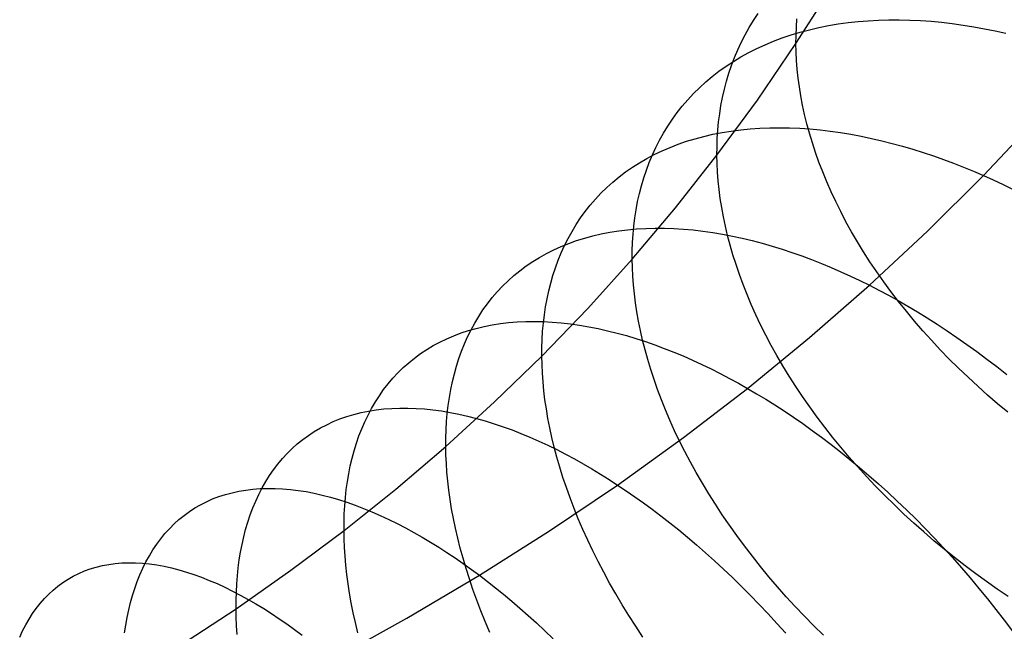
# Model space of a CAD drawing. Extents: x -10 to 451, y 0 to 260.
# Tile 37 of 61: x 348 to 377, y 71 to 89. Entities that reach past the tile are written whole.
import ezdxf

# ---------------------------------------------------------------- set-up
doc = ezdxf.new("R2010")
doc.units = 0
doc.layers.add('LIVELLO_04', color=200, linetype='CONTINUOUS')

msp = doc.modelspace()

# ---------------------------------------------------------------- linework, layer by layer
at = {"layer": 'LIVELLO_04'}
for p, q in [((371.175, 88.13, 776.263), (372.287, 89.878, 774.521)), ((369.931, 88.811, 784.203), (370.069, 89.018, 784.502)), ((369.801, 88.6, 783.905), (369.931, 88.811, 784.203)), ((371.186, 88.618, 776.758), (371.202, 88.862, 777.012)), ((372.414, 88.708, 794.167), (372.704, 88.748, 794.432)), ((372.704, 88.748, 794.432), (372.999, 88.781, 794.692)), ((372.999, 88.781, 794.692), (373.296, 88.805, 794.946)), ((373.296, 88.805, 794.946), (373.597, 88.821, 795.195)), ((373.597, 88.821, 795.195), (373.901, 88.829, 795.439)), ((373.901, 88.829, 795.439), (374.207, 88.83, 795.677)), ((374.207, 88.83, 795.677), (374.515, 88.823, 795.908)), ((374.515, 88.823, 795.908), (374.825, 88.808, 796.134)), ((374.825, 88.808, 796.134), (375.137, 88.786, 796.353)), ((375.137, 88.786, 796.353), (375.449, 88.757, 796.566)), ((375.449, 88.757, 796.566), (375.763, 88.721, 796.772)), ((375.763, 88.721, 796.772), (376.077, 88.677, 796.972)), ((369.681, 88.385, 783.609), (369.801, 88.6, 783.905)), ((371.03, 88.387, 792.774), (371.297, 88.468, 793.061)), ((371.177, 88.374, 776.509), (371.186, 88.618, 776.758)), ((371.297, 88.468, 793.061), (371.569, 88.54, 793.344)), ((371.569, 88.54, 793.344), (371.846, 88.604, 793.623)), ((371.846, 88.604, 793.623), (372.128, 88.66, 793.897)), ((372.128, 88.66, 793.897), (372.414, 88.708, 794.167)), ((376.077, 88.677, 796.972), (376.392, 88.627, 797.166)), ((376.392, 88.627, 797.166), (376.706, 88.57, 797.352)), ((376.706, 88.57, 797.352), (377.02, 88.507, 797.532)), ((377.02, 88.507, 797.532), (377.334, 88.438, 797.705)), ((369.465, 87.944, 783.023), (369.568, 88.166, 783.315)), ((369.568, 88.166, 783.315), (369.681, 88.385, 783.609)), ((370.266, 88.1, 791.893), (370.514, 88.203, 792.19)), ((370.514, 88.203, 792.19), (370.769, 88.299, 792.484)), ((370.769, 88.299, 792.484), (371.03, 88.387, 792.774)), ((371.175, 88.13, 776.263), (371.177, 88.374, 776.509)), ((369.37, 87.719, 782.734), (369.465, 87.944, 783.023)), ((369.559, 87.742, 790.988), (369.787, 87.869, 791.292)), ((369.787, 87.869, 791.292), (370.023, 87.988, 791.594)), ((370.023, 87.988, 791.594), (370.266, 88.1, 791.893)), ((370.042, 86.473, 777.914), (371.175, 88.13, 776.263)), ((371.181, 87.884, 776.02), (371.175, 88.13, 776.263)), ((371.193, 87.633, 775.777), (371.181, 87.884, 776.02)), ((369.122, 87.468, 790.375), (369.337, 87.609, 790.683)), ((369.283, 87.49, 782.447), (369.37, 87.719, 782.734)), ((369.337, 87.609, 790.683), (369.559, 87.742, 790.988)), ((371.213, 87.379, 775.534), (371.193, 87.633, 775.777)), ((368.716, 87.165, 789.758), (368.915, 87.32, 790.067)), ((368.915, 87.32, 790.067), (369.122, 87.468, 790.375)), ((369.205, 87.259, 782.163), (369.283, 87.49, 782.447)), ((371.24, 87.121, 775.291), (371.213, 87.379, 775.534)), ((368.341, 86.836, 789.138), (368.525, 87.004, 789.448)), ((368.525, 87.004, 789.448), (368.716, 87.165, 789.758)), ((369.073, 86.79, 781.605), (369.135, 87.025, 781.882)), ((369.135, 87.025, 781.882), (369.205, 87.259, 782.163)), ((371.275, 86.859, 775.049), (371.24, 87.121, 775.291)), ((368.166, 86.663, 788.828), (368.341, 86.836, 789.138)), ((369.019, 86.552, 781.331), (369.073, 86.79, 781.605)), ((371.318, 86.594, 774.808), (371.275, 86.859, 775.049)), ((367.839, 86.298, 788.21), (367.998, 86.483, 788.519)), ((367.998, 86.483, 788.519), (368.166, 86.663, 788.828)), ((368.856, 84.856, 779.524), (370.042, 86.473, 777.914)), ((368.973, 86.313, 781.061), (369.019, 86.552, 781.331)), ((371.369, 86.325, 774.568), (371.318, 86.594, 774.808)), ((367.689, 86.107, 787.902), (367.839, 86.298, 788.21)), ((368.935, 86.072, 780.794), (368.973, 86.313, 781.061)), ((371.428, 86.053, 774.33), (371.369, 86.325, 774.568)), ((367.412, 85.71, 787.29), (367.546, 85.911, 787.595)), ((367.546, 85.911, 787.595), (367.689, 86.107, 787.902)), ((368.882, 85.588, 780.273), (368.905, 85.83, 780.532)), ((368.905, 85.83, 780.532), (368.935, 86.072, 780.794)), ((371.496, 85.778, 774.093), (371.428, 86.053, 774.33)), ((376.675, 84.257, 802.259), (378.266, 85.95, 800.575)), ((367.286, 85.505, 786.987), (367.412, 85.71, 787.29)), ((368.866, 85.344, 780.019), (368.882, 85.588, 780.273)), ((369.004, 85.52, 796.692), (369.276, 85.564, 796.978)), ((369.276, 85.564, 796.978), (369.553, 85.6, 797.261)), ((369.553, 85.6, 797.261), (369.833, 85.628, 797.538)), ((369.833, 85.628, 797.538), (370.117, 85.647, 797.81)), ((370.117, 85.647, 797.81), (370.405, 85.658, 798.078)), ((370.405, 85.658, 798.078), (370.695, 85.662, 798.34)), ((370.695, 85.662, 798.34), (370.988, 85.657, 798.596)), ((370.988, 85.657, 798.596), (371.284, 85.644, 798.847)), ((371.284, 85.644, 798.847), (371.581, 85.624, 799.092)), ((371.571, 85.5, 773.858), (371.496, 85.778, 774.093)), ((371.581, 85.624, 799.092), (371.881, 85.596, 799.33)), ((371.881, 85.596, 799.33), (372.182, 85.561, 799.563)), ((372.182, 85.561, 799.563), (372.484, 85.518, 799.789)), ((367.06, 85.081, 786.387), (367.169, 85.295, 786.686)), ((367.169, 85.295, 786.686), (367.286, 85.505, 786.987)), ((367.719, 85.177, 795.202), (367.965, 85.262, 795.507)), ((367.965, 85.262, 795.507), (368.217, 85.339, 795.809)), ((368.217, 85.339, 795.809), (368.474, 85.407, 796.107)), ((368.474, 85.407, 796.107), (368.737, 85.468, 796.401)), ((368.737, 85.468, 796.401), (369.004, 85.52, 796.692)), ((368.857, 85.1, 779.769), (368.866, 85.344, 780.019)), ((371.655, 85.219, 773.625), (371.571, 85.5, 773.858)), ((372.484, 85.518, 799.789), (372.787, 85.468, 800.009)), ((372.787, 85.468, 800.009), (373.09, 85.412, 800.222)), ((373.09, 85.412, 800.222), (373.394, 85.348, 800.429)), ((373.394, 85.348, 800.429), (373.697, 85.278, 800.629)), ((373.697, 85.278, 800.629), (374.001, 85.201, 800.823)), ((366.96, 84.863, 786.091), (367.06, 85.081, 786.387)), ((367.017, 84.873, 794.273), (367.244, 84.982, 794.585)), ((367.244, 84.982, 794.585), (367.478, 85.083, 794.895)), ((367.478, 85.083, 794.895), (367.719, 85.177, 795.202)), ((368.856, 84.856, 779.524), (368.857, 85.1, 779.769)), ((371.748, 84.936, 773.395), (371.655, 85.219, 773.625)), ((374.001, 85.201, 800.823), (374.303, 85.118, 801.009)), ((374.303, 85.118, 801.009), (374.605, 85.029, 801.189)), ((374.605, 85.029, 801.189), (374.906, 84.935, 801.362)), ((366.582, 84.633, 793.644), (366.796, 84.757, 793.96)), ((366.796, 84.757, 793.96), (367.017, 84.873, 794.273)), ((366.867, 84.641, 785.798), (366.96, 84.863, 786.091)), ((367.638, 83.308, 781.066), (368.856, 84.856, 779.524)), ((368.861, 84.61, 779.281), (368.856, 84.856, 779.524)), ((371.85, 84.65, 773.167), (371.748, 84.936, 773.395)), ((374.906, 84.935, 801.362), (375.206, 84.835, 801.528)), ((375.206, 84.835, 801.528), (375.503, 84.729, 801.688)), ((375.503, 84.729, 801.688), (375.8, 84.618, 801.841)), ((366.175, 84.362, 793.011), (366.374, 84.501, 793.328)), ((366.374, 84.501, 793.328), (366.582, 84.633, 793.644)), ((366.707, 84.189, 785.22), (366.783, 84.416, 785.507)), ((366.783, 84.416, 785.507), (366.867, 84.641, 785.798)), ((368.873, 84.359, 779.038), (368.861, 84.61, 779.281)), ((371.96, 84.362, 772.942), (371.85, 84.65, 773.167)), ((375.8, 84.618, 801.841), (376.094, 84.503, 801.987)), ((376.094, 84.503, 801.987), (376.385, 84.382, 802.126)), ((376.385, 84.382, 802.126), (376.675, 84.257, 802.259)), ((365.797, 84.063, 792.375), (365.982, 84.216, 792.693)), ((365.982, 84.216, 792.693), (366.175, 84.362, 793.011)), ((366.639, 83.958, 784.937), (366.707, 84.189, 785.22)), ((368.893, 84.104, 778.796), (368.873, 84.359, 779.038)), ((368.92, 83.845, 778.554), (368.893, 84.104, 778.796)), ((372.079, 84.073, 772.721), (371.96, 84.362, 772.942)), ((375.035, 82.624, 803.884), (376.675, 84.257, 802.259)), ((376.675, 84.257, 802.259), (376.964, 84.127, 802.386)), ((376.964, 84.127, 802.386), (377.256, 83.99, 802.509)), ((365.451, 83.737, 791.74), (365.62, 83.903, 792.057)), ((365.62, 83.903, 792.057), (365.797, 84.063, 792.375)), ((366.579, 83.725, 784.657), (366.639, 83.958, 784.937)), ((368.954, 83.582, 778.314), (368.92, 83.845, 778.554)), ((372.206, 83.782, 772.503), (372.079, 84.073, 772.721)), ((377.256, 83.99, 802.509), (377.55, 83.847, 802.627)), ((365.136, 83.386, 791.108), (365.289, 83.565, 791.423)), ((365.289, 83.565, 791.423), (365.451, 83.737, 791.74)), ((366.527, 83.49, 784.38), (366.579, 83.725, 784.657)), ((368.996, 83.315, 778.074), (368.954, 83.582, 778.314)), ((372.343, 83.49, 772.288), (372.206, 83.782, 772.503)), ((364.99, 83.202, 790.793), (365.136, 83.386, 791.108)), ((366.369, 81.801, 782.566), (367.638, 83.308, 781.066)), ((366.445, 83.013, 783.84), (366.482, 83.252, 784.108)), ((366.482, 83.252, 784.108), (366.527, 83.49, 784.38)), ((369.045, 83.044, 777.836), (368.996, 83.315, 778.074)), ((372.488, 83.197, 772.078), (372.343, 83.49, 772.288)), ((364.723, 82.817, 790.17), (364.853, 83.012, 790.481)), ((364.853, 83.012, 790.481), (364.99, 83.202, 790.793)), ((366.416, 82.773, 783.576), (366.445, 83.013, 783.84)), ((369.103, 82.77, 777.6), (369.045, 83.044, 777.836)), ((372.642, 82.902, 771.872), (372.488, 83.197, 772.078)), ((364.602, 82.617, 789.861), (364.723, 82.817, 790.17)), ((365.971, 82.634, 799.563), (366.232, 82.666, 799.861)), ((366.232, 82.666, 799.861), (366.497, 82.69, 800.155)), ((366.394, 82.531, 783.317), (366.416, 82.773, 783.576)), ((366.497, 82.69, 800.155), (366.766, 82.705, 800.445)), ((366.766, 82.705, 800.445), (367.039, 82.712, 800.73)), ((367.039, 82.712, 800.73), (367.314, 82.711, 801.01)), ((367.314, 82.711, 801.01), (367.593, 82.701, 801.285)), ((367.593, 82.701, 801.285), (367.874, 82.684, 801.554)), ((367.874, 82.684, 801.554), (368.158, 82.658, 801.818)), ((368.158, 82.658, 801.818), (368.444, 82.625, 802.075)), ((369.169, 82.492, 777.366), (369.103, 82.77, 777.6)), ((372.805, 82.608, 771.671), (372.642, 82.902, 771.872)), ((364.384, 82.203, 789.252), (364.489, 82.412, 789.555)), ((364.489, 82.412, 789.555), (364.602, 82.617, 789.861)), ((364.737, 82.347, 798.017), (364.974, 82.422, 798.332)), ((364.974, 82.422, 798.332), (365.215, 82.487, 798.645)), ((365.215, 82.487, 798.645), (365.462, 82.545, 798.954)), ((365.462, 82.545, 798.954), (365.714, 82.594, 799.26)), ((365.714, 82.594, 799.26), (365.971, 82.634, 799.563)), ((366.378, 82.288, 783.062), (366.394, 82.531, 783.317)), ((368.444, 82.625, 802.075), (368.731, 82.584, 802.327)), ((368.731, 82.584, 802.327), (369.02, 82.535, 802.573)), ((369.02, 82.535, 802.573), (369.309, 82.479, 802.813)), ((369.243, 82.211, 777.134), (369.169, 82.492, 777.366)), ((369.309, 82.479, 802.813), (369.6, 82.416, 803.046)), ((369.6, 82.416, 803.046), (369.891, 82.346, 803.272)), ((372.977, 82.313, 771.474), (372.805, 82.608, 771.671)), ((373.331, 81.034, 805.466), (375.035, 82.624, 803.884)), ((363.852, 81.968, 796.733), (364.064, 82.075, 797.057)), ((364.064, 82.075, 797.057), (364.282, 82.174, 797.379)), ((364.282, 82.174, 797.379), (364.507, 82.265, 797.699)), ((364.286, 81.989, 788.951), (364.384, 82.203, 789.252)), ((364.507, 82.265, 797.699), (364.737, 82.347, 798.017)), ((366.37, 82.045, 782.812), (366.378, 82.288, 783.062)), ((369.325, 81.927, 776.904), (369.243, 82.211, 777.134)), ((369.891, 82.346, 803.272), (370.183, 82.269, 803.493)), ((370.183, 82.269, 803.493), (370.474, 82.185, 803.706)), ((370.474, 82.185, 803.706), (370.765, 82.095, 803.913)), ((370.765, 82.095, 803.913), (371.055, 81.999, 804.113)), ((373.157, 82.019, 771.283), (372.977, 82.313, 771.474)), ((363.448, 81.731, 796.083), (363.647, 81.854, 796.409)), ((363.647, 81.854, 796.409), (363.852, 81.968, 796.733)), ((364.197, 81.772, 788.654), (364.286, 81.989, 788.951)), ((365.067, 80.356, 784.004), (366.369, 81.801, 782.566)), ((366.369, 81.801, 782.566), (366.37, 82.045, 782.812)), ((366.374, 81.554, 782.323), (366.369, 81.801, 782.566)), ((369.415, 81.64, 776.678), (369.325, 81.927, 776.904)), ((371.055, 81.999, 804.113), (371.345, 81.897, 804.306)), ((371.345, 81.897, 804.306), (371.634, 81.789, 804.492)), ((371.634, 81.789, 804.492), (371.921, 81.675, 804.671)), ((373.346, 81.724, 771.096), (373.157, 82.019, 771.283)), ((363.072, 81.463, 795.431), (363.256, 81.601, 795.757)), ((363.256, 81.601, 795.757), (363.448, 81.731, 796.083)), ((364.043, 81.326, 788.069), (364.116, 81.55, 788.36)), ((364.116, 81.55, 788.36), (364.197, 81.772, 788.654)), ((366.386, 81.303, 782.081), (366.374, 81.554, 782.323)), ((369.514, 81.35, 776.454), (369.415, 81.64, 776.678)), ((371.921, 81.675, 804.671), (372.207, 81.557, 804.844)), ((372.207, 81.557, 804.844), (372.491, 81.433, 805.009)), ((373.543, 81.431, 770.915), (373.346, 81.724, 771.096)), ((362.724, 81.167, 794.779), (362.894, 81.319, 795.105)), ((362.894, 81.319, 795.105), (363.072, 81.463, 795.431)), ((363.977, 81.098, 787.783), (364.043, 81.326, 788.069)), ((366.405, 81.048, 781.84), (366.386, 81.303, 782.081)), ((369.622, 81.058, 776.234), (369.514, 81.35, 776.454)), ((372.491, 81.433, 805.009), (372.773, 81.304, 805.168)), ((372.773, 81.304, 805.168), (373.053, 81.171, 805.32)), ((373.749, 81.138, 770.74), (373.543, 81.431, 770.915)), ((362.407, 80.843, 794.131), (362.562, 81.008, 794.454)), ((362.562, 81.008, 794.454), (362.724, 81.167, 794.779)), ((363.919, 80.868, 787.5), (363.977, 81.098, 787.783)), ((366.431, 80.787, 781.599), (366.405, 81.048, 781.84)), ((369.738, 80.764, 776.017), (369.622, 81.058, 776.234)), ((371.574, 79.497, 806.993), (373.331, 81.034, 805.466)), ((373.053, 81.171, 805.32), (373.331, 81.034, 805.466)), ((373.331, 81.034, 805.466), (373.608, 80.891, 805.606)), ((373.963, 80.847, 770.571), (373.749, 81.138, 770.74)), ((362.12, 80.493, 793.487), (362.26, 80.671, 793.808)), ((362.26, 80.671, 793.808), (362.407, 80.843, 794.131)), ((363.826, 80.399, 786.947), (363.869, 80.635, 787.222)), ((363.869, 80.635, 787.222), (363.919, 80.868, 787.5)), ((366.464, 80.523, 781.36), (366.431, 80.787, 781.599)), ((369.863, 80.468, 775.804), (369.738, 80.764, 776.017)), ((373.608, 80.891, 805.606), (373.889, 80.741, 805.741)), ((373.889, 80.741, 805.741), (374.171, 80.584, 805.873)), ((374.184, 80.557, 770.409), (373.963, 80.847, 770.571)), ((361.988, 80.31, 793.169), (362.12, 80.493, 793.487)), ((363.716, 78.953, 785.4), (365.067, 80.356, 784.004)), ((363.79, 80.162, 786.678), (363.826, 80.399, 786.947)), ((366.505, 80.254, 781.122), (366.464, 80.523, 781.36)), ((369.996, 80.171, 775.595), (369.863, 80.468, 775.804)), ((374.171, 80.584, 805.873), (374.455, 80.421, 805.999)), ((374.414, 80.269, 770.252), (374.184, 80.557, 770.409)), ((374.455, 80.421, 805.999), (374.741, 80.251, 806.12)), ((361.748, 79.926, 792.538), (361.864, 80.12, 792.852)), ((361.864, 80.12, 792.852), (361.988, 80.31, 793.169)), ((363.762, 79.923, 786.413), (363.79, 80.162, 786.678)), ((366.553, 79.981, 780.886), (366.505, 80.254, 781.122)), ((370.138, 79.872, 775.39), (369.996, 80.171, 775.595)), ((374.651, 79.983, 770.102), (374.414, 80.269, 770.252)), ((374.741, 80.251, 806.12), (375.029, 80.074, 806.236)), ((375.029, 80.074, 806.236), (375.318, 79.89, 806.347)), ((361.567, 79.706, 800.643), (361.792, 79.769, 800.969)), ((361.639, 79.726, 792.227), (361.748, 79.926, 792.538)), ((361.792, 79.769, 800.969), (362.022, 79.824, 801.292)), ((362.022, 79.824, 801.292), (362.258, 79.87, 801.613)), ((362.258, 79.87, 801.613), (362.498, 79.908, 801.93)), ((362.498, 79.908, 801.93), (362.742, 79.937, 802.244)), ((362.742, 79.937, 802.244), (362.991, 79.957, 802.554)), ((362.991, 79.957, 802.554), (363.244, 79.969, 802.86)), ((363.244, 79.969, 802.86), (363.5, 79.972, 803.162)), ((363.5, 79.972, 803.162), (363.759, 79.967, 803.459)), ((363.74, 79.682, 786.152), (363.762, 79.923, 786.413)), ((363.759, 79.967, 803.459), (364.022, 79.953, 803.751)), ((364.022, 79.953, 803.751), (364.288, 79.931, 804.039)), ((364.288, 79.931, 804.039), (364.556, 79.901, 804.321)), ((364.556, 79.901, 804.321), (364.826, 79.862, 804.597)), ((364.826, 79.862, 804.597), (365.098, 79.816, 804.868)), ((365.098, 79.816, 804.868), (365.372, 79.762, 805.132)), ((365.372, 79.762, 805.132), (365.647, 79.701, 805.391)), ((366.609, 79.704, 780.652), (366.553, 79.981, 780.886)), ((370.288, 79.571, 775.19), (370.138, 79.872, 775.39)), ((374.896, 79.7, 769.959), (374.651, 79.983, 770.102)), ((375.318, 79.89, 806.347), (375.609, 79.699, 806.452)), ((360.925, 79.464, 799.653), (361.133, 79.553, 799.984)), ((361.133, 79.553, 799.984), (361.347, 79.634, 800.315)), ((361.347, 79.634, 800.315), (361.567, 79.706, 800.643)), ((361.445, 79.312, 791.614), (361.538, 79.521, 791.919)), ((361.538, 79.521, 791.919), (361.639, 79.726, 792.227)), ((363.725, 79.44, 785.897), (363.74, 79.682, 786.152)), ((365.647, 79.701, 805.391), (365.923, 79.632, 805.644)), ((365.923, 79.632, 805.644), (366.2, 79.555, 805.89)), ((366.2, 79.555, 805.89), (366.477, 79.472, 806.129)), ((366.477, 79.472, 806.129), (366.755, 79.382, 806.362)), ((366.673, 79.424, 780.421), (366.609, 79.704, 780.652)), ((369.755, 78.006, 808.476), (371.574, 79.497, 806.993)), ((370.447, 79.27, 774.995), (370.288, 79.571, 775.19)), ((375.148, 79.42, 769.823), (374.896, 79.7, 769.959)), ((375.609, 79.699, 806.452), (375.9, 79.502, 806.551)), ((375.9, 79.502, 806.551), (376.192, 79.297, 806.644)), ((360.339, 79.148, 798.652), (360.528, 79.261, 798.986)), ((360.528, 79.261, 798.986), (360.723, 79.367, 799.32)), ((360.723, 79.367, 799.32), (360.925, 79.464, 799.653)), ((361.359, 79.098, 791.313), (361.445, 79.312, 791.614)), ((363.716, 78.953, 785.4), (363.717, 79.197, 785.646)), ((363.717, 79.197, 785.646), (363.725, 79.44, 785.897)), ((366.745, 79.14, 780.192), (366.673, 79.424, 780.421)), ((366.755, 79.382, 806.362), (367.032, 79.285, 806.589)), ((367.032, 79.285, 806.589), (367.31, 79.182, 806.809)), ((367.31, 79.182, 806.809), (367.587, 79.073, 807.021)), ((370.615, 78.969, 774.806), (370.447, 79.27, 774.995)), ((375.407, 79.142, 769.693), (375.148, 79.42, 769.823)), ((376.192, 79.297, 806.644), (376.484, 79.086, 806.73)), ((359.811, 78.76, 797.649), (359.98, 78.897, 797.983)), ((359.98, 78.897, 797.983), (360.156, 79.026, 798.317)), ((360.156, 79.026, 798.317), (360.339, 79.148, 798.652)), ((361.281, 78.881, 791.015), (361.359, 79.098, 791.313)), ((362.331, 77.607, 786.74), (363.716, 78.953, 785.4)), ((363.721, 78.707, 785.158), (363.716, 78.953, 785.4)), ((366.824, 78.852, 779.966), (366.745, 79.14, 780.192)), ((367.587, 79.073, 807.021), (367.863, 78.958, 807.227)), ((367.863, 78.958, 807.227), (368.138, 78.837, 807.427)), ((370.791, 78.667, 774.621), (370.615, 78.969, 774.806)), ((375.672, 78.868, 769.571), (375.407, 79.142, 769.693)), ((376.484, 79.086, 806.73), (376.776, 78.868, 806.81)), ((359.494, 78.465, 796.983), (359.649, 78.616, 797.315)), ((359.649, 78.616, 797.315), (359.811, 78.76, 797.649)), ((361.148, 78.435, 790.432), (361.211, 78.66, 790.722)), ((361.211, 78.66, 790.722), (361.281, 78.881, 791.015)), ((363.733, 78.455, 784.916), (363.721, 78.707, 785.158)), ((366.912, 78.562, 779.743), (366.824, 78.852, 779.966)), ((368.138, 78.837, 807.427), (368.411, 78.711, 807.619)), ((368.411, 78.711, 807.619), (368.684, 78.579, 807.804)), ((370.975, 78.365, 774.442), (370.791, 78.667, 774.621)), ((375.944, 78.598, 769.457), (375.672, 78.868, 769.571)), ((376.223, 78.331, 769.349), (375.944, 78.598, 769.457)), ((376.776, 78.868, 806.81), (377.069, 78.644, 806.883)), ((377.069, 78.644, 806.883), (377.361, 78.413, 806.949)), ((359.347, 78.306, 796.652), (359.494, 78.465, 796.983)), ((361.093, 78.207, 790.147), (361.148, 78.435, 790.432)), ((363.751, 78.198, 784.675), (363.733, 78.455, 784.916)), ((367.009, 78.268, 779.523), (366.912, 78.562, 779.743)), ((368.684, 78.579, 807.804), (368.954, 78.443, 807.982)), ((368.954, 78.443, 807.982), (369.223, 78.301, 808.154)), ((371.168, 78.064, 774.269), (370.975, 78.365, 774.442)), ((376.507, 78.069, 769.249), (376.223, 78.331, 769.349)), ((359.074, 77.97, 795.996), (359.207, 78.141, 796.323)), ((359.207, 78.141, 796.323), (359.347, 78.306, 796.652)), ((361.044, 77.976, 789.866), (361.093, 78.207, 790.147)), ((363.776, 77.937, 784.436), (363.751, 78.198, 784.675)), ((367.113, 77.972, 779.307), (367.009, 78.268, 779.523)), ((369.223, 78.301, 808.154), (369.49, 78.156, 808.319)), ((369.49, 78.156, 808.319), (369.755, 78.006, 808.476)), ((371.369, 77.763, 774.102), (371.168, 78.064, 774.269)), ((376.796, 77.811, 769.157), (376.507, 78.069, 769.249)), ((358.83, 77.608, 795.349), (358.948, 77.792, 795.672)), ((358.948, 77.792, 795.672), (359.074, 77.97, 795.996)), ((360.969, 77.507, 789.319), (361.003, 77.743, 789.59)), ((361.003, 77.743, 789.59), (361.044, 77.976, 789.866)), ((363.808, 77.671, 784.198), (363.776, 77.937, 784.436)), ((367.226, 77.673, 779.095), (367.113, 77.972, 779.307)), ((367.878, 76.564, 809.909), (369.755, 78.006, 808.476)), ((369.755, 78.006, 808.476), (370.019, 77.85, 808.629)), ((370.019, 77.85, 808.629), (370.286, 77.688, 808.777)), ((371.577, 77.463, 773.942), (371.369, 77.763, 774.102)), ((377.091, 77.557, 769.072), (376.796, 77.811, 769.157)), ((358.719, 77.419, 795.03), (358.83, 77.608, 795.349)), ((360.898, 76.302, 788.038), (362.331, 77.607, 786.74)), ((360.942, 77.269, 789.052), (360.969, 77.507, 789.319)), ((363.848, 77.401, 783.962), (363.808, 77.671, 784.198)), ((367.347, 77.372, 778.887), (367.226, 77.673, 779.095)), ((370.286, 77.688, 808.777), (370.555, 77.519, 808.921)), ((370.555, 77.519, 808.921), (370.826, 77.343, 809.06)), ((371.794, 77.165, 773.788), (371.577, 77.463, 773.942)), ((377.391, 77.308, 768.995), (377.091, 77.557, 769.072)), ((357.79, 77.108, 802.413), (357.992, 77.179, 802.753)), ((357.992, 77.179, 802.753), (358.199, 77.241, 803.091)), ((358.199, 77.241, 803.091), (358.412, 77.294, 803.428)), ((358.412, 77.294, 803.428), (358.63, 77.339, 803.762)), ((358.519, 77.024, 794.401), (358.615, 77.224, 794.714)), ((358.615, 77.224, 794.714), (358.719, 77.419, 795.03)), ((358.63, 77.339, 803.762), (358.852, 77.374, 804.093)), ((358.852, 77.374, 804.093), (359.079, 77.401, 804.421)), ((359.079, 77.401, 804.421), (359.311, 77.419, 804.746)), ((359.311, 77.419, 804.746), (359.546, 77.428, 805.067)), ((359.546, 77.428, 805.067), (359.785, 77.428, 805.385)), ((359.785, 77.428, 805.385), (360.027, 77.419, 805.698)), ((360.027, 77.419, 805.698), (360.272, 77.402, 806.007)), ((360.272, 77.402, 806.007), (360.521, 77.376, 806.311)), ((360.521, 77.376, 806.311), (360.772, 77.342, 806.61)), ((360.772, 77.342, 806.61), (361.025, 77.3, 806.904)), ((360.921, 77.029, 788.791), (360.942, 77.269, 789.052)), ((361.025, 77.3, 806.904), (361.281, 77.249, 807.193)), ((361.281, 77.249, 807.193), (361.538, 77.191, 807.476)), ((361.538, 77.191, 807.476), (361.797, 77.124, 807.753)), ((363.894, 77.126, 783.728), (363.848, 77.401, 783.962)), ((367.476, 77.069, 778.683), (367.347, 77.372, 778.887)), ((370.826, 77.343, 809.06), (371.099, 77.16, 809.194)), ((371.099, 77.16, 809.194), (371.373, 76.97, 809.323)), ((372.018, 76.868, 773.64), (371.794, 77.165, 773.788)), ((357.217, 76.844, 801.388), (357.402, 76.94, 801.73)), ((357.402, 76.94, 801.73), (357.593, 77.029, 802.072)), ((357.593, 77.029, 802.072), (357.79, 77.108, 802.413)), ((358.431, 76.819, 794.092), (358.519, 77.024, 794.401)), ((360.907, 76.788, 788.535), (360.921, 77.029, 788.791)), ((361.797, 77.124, 807.753), (362.057, 77.05, 808.024)), ((362.057, 77.05, 808.024), (362.318, 76.969, 808.289)), ((362.318, 76.969, 808.289), (362.58, 76.88, 808.548)), ((362.58, 76.88, 808.548), (362.842, 76.784, 808.8)), ((363.948, 76.847, 783.496), (363.894, 77.126, 783.728)), ((367.614, 76.764, 778.485), (367.476, 77.069, 778.683)), ((371.373, 76.97, 809.323), (371.648, 76.773, 809.446)), ((372.25, 76.573, 773.5), (372.018, 76.868, 773.64)), ((356.699, 76.505, 800.359), (356.866, 76.626, 800.702)), ((356.866, 76.626, 800.702), (357.038, 76.739, 801.045)), ((357.038, 76.739, 801.045), (357.217, 76.844, 801.388)), ((358.275, 76.395, 793.486), (358.349, 76.609, 793.787)), ((358.349, 76.609, 793.787), (358.431, 76.819, 794.092)), ((360.899, 76.545, 788.284), (360.907, 76.788, 788.535)), ((362.842, 76.784, 808.8), (363.104, 76.681, 809.046)), ((363.104, 76.681, 809.046), (363.367, 76.572, 809.285)), ((364.01, 76.564, 783.268), (363.948, 76.847, 783.496)), ((367.76, 76.457, 778.291), (367.614, 76.764, 778.485)), ((371.648, 76.773, 809.446), (371.925, 76.569, 809.564)), ((356.387, 76.239, 799.677), (356.54, 76.375, 800.017)), ((356.54, 76.375, 800.017), (356.699, 76.505, 800.359)), ((358.208, 76.177, 793.189), (358.275, 76.395, 793.486)), ((359.428, 75.047, 789.285), (360.898, 76.302, 788.038)), ((360.898, 76.302, 788.038), (360.899, 76.545, 788.284)), ((360.903, 76.055, 787.795), (360.898, 76.302, 788.038)), ((363.367, 76.572, 809.285), (363.629, 76.456, 809.517)), ((363.629, 76.456, 809.517), (363.891, 76.334, 809.742)), ((363.891, 76.334, 809.742), (364.152, 76.207, 809.961)), ((364.079, 76.276, 783.042), (364.01, 76.564, 783.268)), ((365.941, 75.168, 811.295), (367.878, 76.564, 809.909)), ((367.915, 76.15, 778.103), (367.76, 76.457, 778.291)), ((371.925, 76.569, 809.564), (372.203, 76.358, 809.676)), ((372.203, 76.358, 809.676), (372.481, 76.141, 809.782)), ((372.488, 76.28, 773.366), (372.25, 76.573, 773.5)), ((356.101, 75.943, 799), (356.24, 76.094, 799.338)), ((356.24, 76.094, 799.338), (356.387, 76.239, 799.677)), ((358.148, 75.955, 792.897), (358.208, 76.177, 793.189)), ((360.914, 75.803, 787.554), (360.903, 76.055, 787.795)), ((364.157, 75.986, 782.819), (364.079, 76.276, 783.042)), ((364.152, 76.207, 809.961), (364.412, 76.073, 810.172)), ((364.412, 76.073, 810.172), (364.671, 75.934, 810.377)), ((368.077, 75.841, 777.92), (367.915, 76.15, 778.103)), ((372.481, 76.141, 809.782), (372.759, 75.917, 809.881)), ((372.734, 75.989, 773.24), (372.488, 76.28, 773.366)), ((355.842, 75.619, 798.332), (355.968, 75.784, 798.665)), ((355.968, 75.784, 798.665), (356.101, 75.943, 799)), ((358.049, 75.501, 792.326), (358.095, 75.73, 792.609)), ((358.095, 75.73, 792.609), (358.148, 75.955, 792.897)), ((360.932, 75.545, 787.314), (360.914, 75.803, 787.554)), ((364.242, 75.691, 782.599), (364.157, 75.986, 782.819)), ((364.671, 75.934, 810.377), (364.928, 75.79, 810.575)), ((364.928, 75.79, 810.575), (365.184, 75.642, 810.765)), ((368.248, 75.532, 777.742), (368.077, 75.841, 777.92)), ((372.987, 75.701, 773.121), (372.734, 75.989, 773.24)), ((372.759, 75.917, 809.881), (373.038, 75.686, 809.974)), ((355.612, 75.269, 797.674), (355.724, 75.447, 798.001)), ((355.724, 75.447, 798.001), (355.842, 75.619, 798.332)), ((358.01, 75.27, 792.048), (358.049, 75.501, 792.326)), ((360.956, 75.283, 787.076), (360.932, 75.545, 787.314)), ((364.334, 75.393, 782.384), (364.242, 75.691, 782.599)), ((365.184, 75.642, 810.765), (365.438, 75.488, 810.949)), ((365.438, 75.488, 810.949), (365.691, 75.33, 811.126)), ((368.427, 75.223, 777.571), (368.248, 75.532, 777.742)), ((373.246, 75.417, 773.009), (372.987, 75.701, 773.121)), ((373.038, 75.686, 809.974), (373.316, 75.448, 810.06)), ((373.316, 75.448, 810.06), (373.594, 75.204, 810.14)), ((355.507, 75.084, 797.35), (355.612, 75.269, 797.674)), ((357.977, 75.036, 791.775), (358.01, 75.27, 792.048)), ((360.987, 75.016, 786.839), (360.956, 75.283, 787.076)), ((363.941, 73.819, 812.635), (365.941, 75.168, 811.295)), ((364.435, 75.093, 782.172), (364.334, 75.393, 782.384)), ((365.691, 75.33, 811.126), (365.941, 75.168, 811.295)), ((365.941, 75.168, 811.295), (366.191, 75.001, 811.46)), ((368.614, 74.914, 777.406), (368.427, 75.223, 777.571)), ((373.512, 75.136, 772.905), (373.246, 75.417, 773.009)), ((373.783, 74.858, 772.809), (373.512, 75.136, 772.905)), ((373.594, 75.204, 810.14), (373.872, 74.954, 810.211)), ((354.239, 74.829, 804.676), (354.428, 74.891, 805.025)), ((354.428, 74.891, 805.025), (354.623, 74.943, 805.372)), ((354.623, 74.943, 805.372), (354.823, 74.987, 805.718)), ((354.823, 74.987, 805.718), (355.027, 75.021, 806.062)), ((355.027, 75.021, 806.062), (355.235, 75.047, 806.403)), ((355.235, 75.047, 806.403), (355.448, 75.063, 806.742)), ((355.318, 74.698, 796.712), (355.409, 74.894, 797.029)), ((355.409, 74.894, 797.029), (355.507, 75.084, 797.35)), ((355.448, 75.063, 806.742), (355.665, 75.07, 807.077)), ((355.665, 75.07, 807.077), (355.885, 75.068, 807.41)), ((355.885, 75.068, 807.41), (356.109, 75.058, 807.738)), ((356.109, 75.058, 807.738), (356.336, 75.038, 808.062)), ((356.336, 75.038, 808.062), (356.567, 75.01, 808.382)), ((356.567, 75.01, 808.382), (356.799, 74.973, 808.698)), ((356.799, 74.973, 808.698), (357.035, 74.927, 809.008)), ((357.035, 74.927, 809.008), (357.272, 74.873, 809.314)), ((357.272, 74.873, 809.314), (357.512, 74.811, 809.614)), ((357.91, 73.834, 790.491), (359.428, 75.047, 789.285)), ((357.951, 74.799, 791.508), (357.977, 75.036, 791.775)), ((361.025, 74.744, 786.605), (360.987, 75.016, 786.839)), ((364.544, 74.789, 781.965), (364.435, 75.093, 782.172)), ((366.191, 75.001, 811.46), (366.443, 74.826, 811.62)), ((368.809, 74.604, 777.247), (368.614, 74.914, 777.406)), ((374.061, 74.584, 772.72), (373.783, 74.858, 772.809)), ((373.872, 74.954, 810.211), (374.148, 74.697, 810.276)), ((353.534, 74.494, 803.273), (353.702, 74.591, 803.624)), ((353.702, 74.591, 803.624), (353.875, 74.679, 803.975)), ((353.875, 74.679, 803.975), (354.054, 74.758, 804.326)), ((354.054, 74.758, 804.326), (354.239, 74.829, 804.676)), ((355.235, 74.497, 796.399), (355.318, 74.698, 796.712)), ((357.512, 74.811, 809.614), (357.753, 74.74, 809.909)), ((357.753, 74.74, 809.909), (357.996, 74.662, 810.198)), ((357.919, 74.32, 790.989), (357.932, 74.56, 791.245)), ((357.932, 74.56, 791.245), (357.951, 74.799, 791.508)), ((357.996, 74.662, 810.198), (358.24, 74.576, 810.481)), ((358.24, 74.576, 810.481), (358.485, 74.482, 810.757)), ((361.069, 74.467, 786.373), (361.025, 74.744, 786.605)), ((364.661, 74.483, 781.762), (364.544, 74.789, 781.965)), ((366.443, 74.826, 811.62), (366.698, 74.645, 811.776)), ((366.698, 74.645, 811.776), (366.954, 74.457, 811.927)), ((369.012, 74.296, 777.095), (368.809, 74.604, 777.247)), ((374.343, 74.314, 772.64), (374.061, 74.584, 772.72)), ((374.148, 74.697, 810.276), (374.423, 74.434, 810.333)), ((353.067, 74.154, 802.223), (353.217, 74.275, 802.572)), ((353.217, 74.275, 802.572), (353.372, 74.389, 802.922)), ((353.372, 74.389, 802.922), (353.534, 74.494, 803.273)), ((355.088, 74.081, 795.785), (355.158, 74.292, 796.09)), ((355.158, 74.292, 796.09), (355.235, 74.497, 796.399)), ((357.911, 74.077, 790.737), (357.919, 74.32, 790.989)), ((358.485, 74.482, 810.757), (358.73, 74.382, 811.028)), ((358.73, 74.382, 811.028), (358.976, 74.274, 811.292)), ((358.976, 74.274, 811.292), (359.222, 74.159, 811.55)), ((361.121, 74.185, 786.144), (361.069, 74.467, 786.373)), ((364.786, 74.174, 781.564), (364.661, 74.483, 781.762)), ((366.954, 74.457, 811.927), (367.212, 74.261, 812.073)), ((369.222, 73.989, 776.95), (369.012, 74.296, 777.095)), ((374.631, 74.049, 772.567), (374.343, 74.314, 772.64)), ((374.423, 74.434, 810.333), (374.697, 74.165, 810.382)), ((352.786, 73.886, 801.529), (352.923, 74.024, 801.875)), ((352.923, 74.024, 801.875), (353.067, 74.154, 802.223)), ((355.024, 73.866, 795.485), (355.088, 74.081, 795.785)), ((357.91, 73.834, 790.491), (357.911, 74.077, 790.737)), ((359.222, 74.159, 811.55), (359.468, 74.038, 811.8)), ((359.468, 74.038, 811.8), (359.714, 73.91, 812.045)), ((361.181, 73.899, 785.917), (361.121, 74.185, 786.144)), ((364.919, 73.863, 781.371), (364.786, 74.174, 781.564)), ((367.212, 74.261, 812.073), (367.471, 74.059, 812.215)), ((367.471, 74.059, 812.215), (367.732, 73.85, 812.351)), ((369.44, 73.682, 776.812), (369.222, 73.989, 776.95)), ((374.924, 73.789, 772.501), (374.631, 74.049, 772.567)), ((374.697, 74.165, 810.382), (374.969, 73.891, 810.423)), ((352.531, 73.589, 800.844), (352.655, 73.741, 801.186)), ((352.655, 73.741, 801.186), (352.786, 73.886, 801.529)), ((354.968, 73.647, 795.19), (355.024, 73.866, 795.485)), ((356.35, 72.665, 791.653), (357.91, 73.834, 790.491)), ((357.915, 73.587, 790.249), (357.91, 73.834, 790.491)), ((359.714, 73.91, 812.045), (359.96, 73.776, 812.282)), ((359.96, 73.776, 812.282), (360.204, 73.637, 812.512)), ((361.247, 73.609, 785.695), (361.181, 73.899, 785.917)), ((361.882, 72.517, 813.928), (363.941, 73.819, 812.635)), ((365.061, 73.551, 781.184), (364.919, 73.863, 781.371)), ((367.732, 73.85, 812.351), (367.993, 73.633, 812.481)), ((375.221, 73.533, 772.444), (374.924, 73.789, 772.501)), ((374.969, 73.891, 810.423), (375.239, 73.611, 810.457)), ((352.302, 73.263, 800.169), (352.413, 73.429, 800.505)), ((352.413, 73.429, 800.505), (352.531, 73.589, 800.844)), ((354.874, 73.198, 794.615), (354.918, 73.424, 794.9)), ((354.918, 73.424, 794.9), (354.968, 73.647, 795.19)), ((357.925, 73.334, 790.008), (357.915, 73.587, 790.249)), ((360.204, 73.637, 812.512), (360.448, 73.492, 812.735)), ((360.448, 73.492, 812.735), (360.691, 73.341, 812.952)), ((361.321, 73.315, 785.475), (361.247, 73.609, 785.695)), ((365.21, 73.237, 781.002), (365.061, 73.551, 781.184)), ((367.993, 73.633, 812.481), (368.256, 73.41, 812.606)), ((368.256, 73.41, 812.606), (368.519, 73.18, 812.724)), ((369.665, 73.378, 776.681), (369.44, 73.682, 776.812)), ((375.522, 73.282, 772.395), (375.221, 73.533, 772.444)), ((375.239, 73.611, 810.457), (375.506, 73.325, 810.482)), ((352.197, 73.09, 799.837), (352.302, 73.263, 800.169)), ((354.837, 72.968, 794.335), (354.874, 73.198, 794.615)), ((357.942, 73.076, 789.769), (357.925, 73.334, 790.008)), ((360.691, 73.341, 812.952), (360.932, 73.185, 813.161)), ((360.932, 73.185, 813.161), (361.172, 73.025, 813.363)), ((361.403, 73.017, 785.259), (361.321, 73.315, 785.475)), ((365.367, 72.921, 780.826), (365.21, 73.237, 781.002)), ((368.519, 73.18, 812.724), (368.782, 72.943, 812.836)), ((369.897, 73.075, 776.557), (369.665, 73.378, 776.681)), ((375.506, 73.325, 810.482), (375.771, 73.035, 810.499)), ((375.827, 73.037, 772.353), (375.522, 73.282, 772.395)), ((350.822, 72.804, 807.494), (351.008, 72.838, 807.849)), ((351.008, 72.838, 807.849), (351.197, 72.863, 808.202)), ((351.197, 72.863, 808.202), (351.391, 72.879, 808.553)), ((351.391, 72.879, 808.553), (351.589, 72.886, 808.901)), ((351.589, 72.886, 808.901), (351.79, 72.883, 809.247)), ((351.79, 72.883, 809.247), (351.995, 72.871, 809.589)), ((351.995, 72.871, 809.589), (352.203, 72.85, 809.927)), ((352.007, 72.724, 799.183), (352.099, 72.91, 799.508)), ((352.099, 72.91, 799.508), (352.197, 73.09, 799.837)), ((352.203, 72.85, 809.927), (352.414, 72.82, 810.262)), ((352.414, 72.82, 810.262), (352.628, 72.782, 810.592)), ((354.807, 72.735, 794.061), (354.837, 72.968, 794.335)), ((357.965, 72.813, 789.531), (357.942, 73.076, 789.769)), ((361.172, 73.025, 813.363), (361.411, 72.86, 813.558)), ((361.492, 72.715, 785.048), (361.403, 73.017, 785.259)), ((361.411, 72.86, 813.558), (361.647, 72.69, 813.747)), ((365.532, 72.605, 780.656), (365.367, 72.921, 780.826)), ((368.782, 72.943, 812.836), (369.045, 72.699, 812.941)), ((370.136, 72.774, 776.441), (369.897, 73.075, 776.557)), ((375.771, 73.035, 810.499), (376.032, 72.739, 810.507)), ((376.136, 72.797, 772.319), (375.827, 73.037, 772.353)), ((349.966, 72.493, 805.704), (350.127, 72.574, 806.063)), ((350.127, 72.574, 806.063), (350.294, 72.645, 806.422)), ((350.294, 72.645, 806.422), (350.465, 72.707, 806.78)), ((350.465, 72.707, 806.78), (350.641, 72.76, 807.138)), ((350.641, 72.76, 807.138), (350.822, 72.804, 807.494)), ((351.844, 72.336, 798.544), (351.922, 72.533, 798.861)), ((351.922, 72.533, 798.861), (352.007, 72.724, 799.183)), ((352.628, 72.782, 810.592), (352.845, 72.734, 810.918)), ((352.845, 72.734, 810.918), (353.063, 72.677, 811.239)), ((353.063, 72.677, 811.239), (353.284, 72.613, 811.556)), ((353.284, 72.613, 811.556), (353.507, 72.539, 811.867)), ((353.507, 72.539, 811.867), (353.731, 72.458, 812.172)), ((354.743, 71.536, 792.773), (356.35, 72.665, 791.653)), ((354.782, 72.5, 793.792), (354.807, 72.735, 794.061)), ((357.995, 72.544, 789.296), (357.965, 72.813, 789.531)), ((358.031, 72.27, 789.064), (357.995, 72.544, 789.296)), ((361.589, 72.41, 784.841), (361.492, 72.715, 785.048)), ((361.647, 72.69, 813.747), (361.882, 72.517, 813.928)), ((365.705, 72.288, 780.492), (365.532, 72.605, 780.656)), ((369.045, 72.699, 812.941), (369.309, 72.449, 813.04)), ((370.381, 72.476, 776.333), (370.136, 72.774, 776.441)), ((376.032, 72.739, 810.507), (376.291, 72.439, 810.507)), ((376.448, 72.563, 772.294), (376.136, 72.797, 772.319)), ((376.762, 72.334, 772.275), (376.448, 72.563, 772.294)), ((349.515, 72.2, 804.63), (349.66, 72.307, 804.987)), ((349.66, 72.307, 804.987), (349.811, 72.404, 805.345)), ((349.811, 72.404, 805.345), (349.966, 72.493, 805.704)), ((351.772, 72.133, 798.232), (351.844, 72.336, 798.544)), ((353.731, 72.458, 812.172), (353.956, 72.369, 812.472)), ((353.956, 72.369, 812.472), (354.183, 72.272, 812.766)), ((354.183, 72.272, 812.766), (354.411, 72.167, 813.054)), ((354.751, 72.022, 793.271), (354.764, 72.262, 793.529)), ((354.764, 72.262, 793.529), (354.782, 72.5, 793.792)), ((358.074, 71.991, 788.834), (358.031, 72.27, 789.064)), ((359.754, 71.257, 815.177), (361.882, 72.517, 813.928)), ((361.693, 72.102, 784.638), (361.589, 72.41, 784.841)), ((361.882, 72.517, 813.928), (362.117, 72.338, 814.103)), ((362.117, 72.338, 814.103), (362.353, 72.152, 814.275)), ((365.886, 71.971, 780.335), (365.705, 72.288, 780.492)), ((369.309, 72.449, 813.04), (369.572, 72.192, 813.132)), ((370.633, 72.181, 776.232), (370.381, 72.476, 776.333)), ((376.291, 72.439, 810.507), (376.545, 72.134, 810.498)), ((377.079, 72.112, 772.265), (376.762, 72.334, 772.275)), ((349.116, 71.831, 803.568), (349.243, 71.962, 803.92)), ((349.243, 71.962, 803.92), (349.376, 72.085, 804.274)), ((349.376, 72.085, 804.274), (349.515, 72.2, 804.63)), ((351.706, 71.926, 797.924), (351.772, 72.133, 798.232)), ((354.411, 72.167, 813.054), (354.639, 72.055, 813.335)), ((354.639, 72.055, 813.335), (354.867, 71.936, 813.611)), ((354.744, 71.78, 793.019), (354.751, 72.022, 793.271)), ((358.123, 71.708, 788.607), (358.074, 71.991, 788.834)), ((361.806, 71.79, 784.44), (361.693, 72.102, 784.638)), ((362.353, 72.152, 814.275), (362.592, 71.959, 814.442)), ((362.592, 71.959, 814.442), (362.832, 71.759, 814.605)), ((366.074, 71.653, 780.185), (365.886, 71.971, 780.335)), ((369.572, 72.192, 813.132), (369.834, 71.929, 813.216)), ((370.891, 71.888, 776.139), (370.633, 72.181, 776.232)), ((376.545, 72.134, 810.498), (376.796, 71.826, 810.481)), ((377.398, 71.896, 772.262), (377.079, 72.112, 772.265)), ((348.879, 71.545, 802.871), (348.994, 71.692, 803.218)), ((348.994, 71.692, 803.218), (349.116, 71.831, 803.568)), ((351.594, 71.498, 797.324), (351.647, 71.714, 797.621)), ((351.647, 71.714, 797.621), (351.706, 71.926, 797.924)), ((354.743, 71.536, 792.773), (354.744, 71.78, 793.019)), ((354.867, 71.936, 813.611), (355.096, 71.81, 813.879)), ((355.096, 71.81, 813.879), (355.325, 71.678, 814.141)), ((355.325, 71.678, 814.141), (355.553, 71.539, 814.397)), ((358.18, 71.419, 788.383), (358.123, 71.708, 788.607)), ((361.926, 71.476, 784.248), (361.806, 71.79, 784.44)), ((362.832, 71.759, 814.605), (363.074, 71.552, 814.763)), ((369.834, 71.929, 813.216), (370.095, 71.66, 813.293)), ((371.155, 71.6, 776.054), (370.891, 71.888, 776.139)), ((376.796, 71.826, 810.481), (377.043, 71.513, 810.455)), ((348.666, 71.229, 802.186), (348.769, 71.391, 802.527)), ((348.769, 71.391, 802.527), (348.879, 71.545, 802.871)), ((351.547, 71.277, 797.031), (351.594, 71.498, 797.324)), ((353.087, 70.447, 793.855), (354.743, 71.536, 792.773)), ((354.748, 71.289, 792.531), (354.743, 71.536, 792.773)), ((355.553, 71.539, 814.397), (355.781, 71.394, 814.645)), ((355.781, 71.394, 814.645), (356.009, 71.243, 814.886)), ((358.243, 71.126, 788.163), (358.18, 71.419, 788.383)), ((362.053, 71.16, 784.061), (361.926, 71.476, 784.248)), ((363.074, 71.552, 814.763), (363.317, 71.338, 814.916)), ((366.27, 71.336, 780.041), (366.074, 71.653, 780.185)), ((370.095, 71.66, 813.293), (370.356, 71.385, 813.363)), ((370.356, 71.385, 813.363), (370.614, 71.104, 813.424)), ((371.424, 71.314, 775.976), (371.155, 71.6, 776.054)), ((377.043, 71.513, 810.455), (377.286, 71.197, 810.42)), ((348.569, 71.061, 801.849), (348.666, 71.229, 802.186)), ((351.506, 71.053, 796.744), (351.547, 71.277, 797.031)), ((354.758, 71.036, 792.291), (354.748, 71.289, 792.531)), ((356.009, 71.243, 814.886), (356.235, 71.087, 815.121)), ((356.235, 71.087, 815.121), (356.461, 70.925, 815.348)), ((357.568, 70.047, 816.377), (359.754, 71.257, 815.177)), ((358.314, 70.829, 787.947), (358.243, 71.126, 788.163)), ((362.189, 70.841, 783.879), (362.053, 71.16, 784.061)), ((363.317, 71.338, 814.916), (363.561, 71.116, 815.064)), ((363.561, 71.116, 815.064), (363.807, 70.888, 815.206)), ((366.473, 71.02, 779.905), (366.27, 71.336, 780.041)), ((370.614, 71.104, 813.424), (370.872, 70.817, 813.478)), ((371.699, 71.033, 775.907), (371.424, 71.314, 775.976)), ((377.286, 71.197, 810.42), (377.524, 70.878, 810.377)), ((348.392, 70.704, 801.186), (348.477, 70.886, 801.515)), ((348.477, 70.886, 801.515), (348.569, 71.061, 801.849)), ((351.471, 70.825, 796.463), (351.506, 71.053, 796.744)), ((354.774, 70.778, 792.052), (354.758, 71.036, 792.291)), ((356.461, 70.925, 815.348), (356.685, 70.759, 815.568)), ((363.807, 70.888, 815.206), (364.053, 70.653, 815.343)), ((366.683, 70.704, 779.776), (366.473, 71.02, 779.905)), ((371.978, 70.756, 775.846), (371.699, 71.033, 775.907))]:
    msp.add_line(p, q, dxfattribs=at)

doc.saveas('drawing.dxf')
